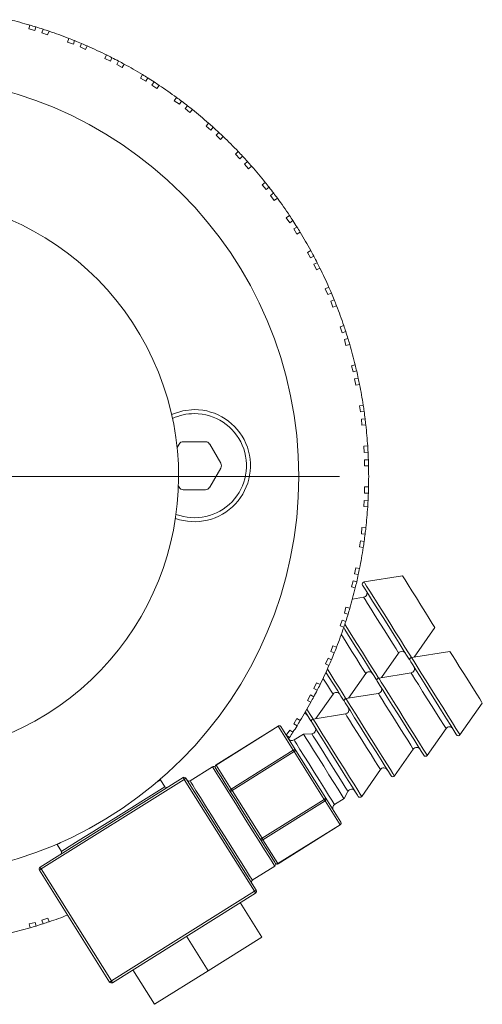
# Model space of a CAD drawing. Header units: inches. Extents: x 2.1 to 30.2, y 1.8 to 20.9.
# Tile 16 of 17: x 17.9 to 19, y 18.4 to 20.9. Entities that reach past the tile are written whole.
import ezdxf

# ---------------------------------------------------------------- set-up
doc = ezdxf.new("R2010")
doc.units = ezdxf.units.IN
doc.header["$MEASUREMENT"] = 0

# ---------------------------------------------------------------- blocks, each defined once
blk = doc.blocks.new('SW_CENTERMARKSYMBOL_0')
at = {"color": 0, "linetype": 'Continuous', "lineweight": 0}
for p, q in [((0, 0.2), (0, 1.0843)), ((0, 0), (0, 0.1)), ((-0.2, 0), (-1.0843, 0)), ((0, 0), (-0.1, 0)), ((0, 0), (0, -0.1)), ((0, 0), (0.1, 0)), ((0.2, 0), (1.0843, 0)), ((0, -0.2), (0, -1.0843))]:
    blk.add_line(p, q, dxfattribs=at)

msp = doc.modelspace()

# ---------------------------------------------------------------- linework, layer by layer
at = {"color": 7, "linetype": 'Continuous', "lineweight": 15}
for p, q in [((17.9115, 20.8386), (17.914, 20.848)), ((17.9286, 20.8436), (17.9262, 20.8347)), ((17.9262, 20.8347), (17.9115, 20.8386)), ((17.9431, 20.8293), (17.9463, 20.838)), ((17.9574, 20.8241), (17.9431, 20.8293)), ((17.9608, 20.8333), (17.9574, 20.8241)), ((18.0062, 20.8064), (18.0095, 20.8155)), ((18.0205, 20.8012), (18.0062, 20.8064)), ((18.0237, 20.8099), (18.0205, 20.8012)), ((18.0369, 20.7944), (18.0408, 20.8028)), ((18.0548, 20.7968), (18.0507, 20.788)), ((18.0507, 20.788), (18.0369, 20.7944)), ((18.0977, 20.7661), (18.1018, 20.7749)), ((18.1115, 20.7596), (18.0977, 20.7661)), ((18.1154, 20.768), (18.1115, 20.7596)), ((18.1272, 20.7515), (18.1318, 20.7595)), ((18.1404, 20.7438), (18.1272, 20.7515)), ((18.1453, 20.7522), (18.1404, 20.7438)), ((18.1853, 20.7179), (18.1902, 20.7263)), ((18.1985, 20.7103), (18.1853, 20.7179)), ((18.2032, 20.7183), (18.1985, 20.7103)), ((18.2135, 20.7008), (18.2188, 20.7084)), ((18.2259, 20.692), (18.2135, 20.7008)), ((18.2315, 20.7), (18.2259, 20.692)), ((18.2684, 20.6623), (18.274, 20.6702)), ((18.2809, 20.6535), (18.2684, 20.6623)), ((18.2862, 20.6611), (18.2809, 20.6535)), ((18.295, 20.6428), (18.3009, 20.6499)), ((18.3066, 20.633), (18.295, 20.6428)), ((18.3129, 20.6404), (18.3066, 20.633)), ((18.3464, 20.5996), (18.3526, 20.6071)), ((18.3581, 20.5898), (18.3464, 20.5996)), ((18.364, 20.5969), (18.3581, 20.5898)), ((18.3711, 20.5779), (18.3777, 20.5844)), ((18.3819, 20.5671), (18.3711, 20.5779)), ((18.3888, 20.574), (18.3819, 20.5671)), ((18.4186, 20.5304), (18.4254, 20.5373)), ((18.4294, 20.5197), (18.4186, 20.5304)), ((18.4359, 20.5262), (18.4294, 20.5197)), ((18.4413, 20.5066), (18.4484, 20.5126)), ((18.4511, 20.4949), (18.4413, 20.5066)), ((18.4585, 20.5012), (18.4511, 20.4949)), ((18.4845, 20.4552), (18.4919, 20.4614)), ((18.4943, 20.4435), (18.4845, 20.4552)), ((18.5014, 20.4495), (18.4943, 20.4435)), ((18.505, 20.4295), (18.5126, 20.4348)), ((18.5138, 20.417), (18.505, 20.4295)), ((18.5217, 20.4226), (18.5138, 20.417)), ((18.5435, 20.3745), (18.5515, 20.3801)), ((18.5523, 20.362), (18.5435, 20.3745)), ((18.5599, 20.3674), (18.5523, 20.362)), ((18.5618, 20.3471), (18.5698, 20.3517)), ((18.5694, 20.3339), (18.5618, 20.3471)), ((18.5778, 20.3388), (18.5694, 20.3339)), ((18.5954, 20.289), (18.6038, 20.2938)), ((18.603, 20.2758), (18.5954, 20.289)), ((18.611, 20.2804), (18.603, 20.2758)), ((18.6112, 20.2601), (18.6196, 20.264)), ((18.6176, 20.2463), (18.6112, 20.2601)), ((18.6264, 20.2504), (18.6176, 20.2463)), ((18.6395, 20.1993), (18.6483, 20.2034)), ((18.646, 20.1855), (18.6395, 20.1993)), ((18.6544, 20.1894), (18.646, 20.1855)), ((18.6528, 20.1691), (18.6615, 20.1723)), ((18.658, 20.1548), (18.6528, 20.1691)), ((18.6671, 20.1581), (18.658, 20.1548)), ((18.6757, 20.106), (18.6848, 20.1094)), ((18.6809, 20.0917), (18.6757, 20.106)), ((18.6896, 20.0949), (18.6809, 20.0917)), ((18.6863, 20.0748), (18.6952, 20.0772)), ((18.6902, 20.0601), (18.6863, 20.0748)), ((18.6996, 20.0626), (18.6902, 20.0601)), ((18.7036, 20.01), (18.713, 20.0125)), ((18.7076, 19.9953), (18.7036, 20.01)), ((18.7165, 19.9977), (18.7076, 19.9953)), ((18.7114, 19.978), (18.7205, 19.9796)), ((18.7141, 19.963), (18.7114, 19.978)), ((18.7236, 19.9647), (18.7141, 19.963)), ((18.7231, 19.9119), (18.7326, 19.9136)), ((18.7257, 19.8969), (18.7231, 19.9119)), ((18.7348, 19.8985), (18.7257, 19.8969)), ((18.728, 19.8794), (18.7373, 19.8802)), ((18.7294, 19.8642), (18.728, 19.8794)), ((18.739, 19.865), (18.7294, 19.8642)), ((18.2804, 19.818), (18.2753, 19.8093)), ((18.3451, 19.8239), (18.2906, 19.8239)), ((18.3826, 19.7708), (18.3554, 19.818)), ((18.7339, 19.8125), (18.7436, 19.8134)), ((18.7352, 19.7973), (18.7339, 19.8125)), ((18.7444, 19.7981), (18.7352, 19.7973)), ((18.736, 19.7796), (18.7453, 19.7796)), ((18.736, 19.7644), (18.736, 19.7796)), ((18.3554, 19.7117), (18.3826, 19.759)), ((18.7457, 19.7644), (18.736, 19.7644)), ((18.2786, 19.7148), (18.2804, 19.7117)), ((18.2906, 19.7058), (18.3451, 19.7058)), ((18.736, 19.7125), (18.7457, 19.7125)), ((18.736, 19.6973), (18.736, 19.7125)), ((18.7453, 19.6973), (18.736, 19.6973)), ((18.7339, 19.6644), (18.7352, 19.6796)), ((18.7436, 19.6636), (18.7339, 19.6644)), ((18.7352, 19.6796), (18.7445, 19.6788)), ((18.7281, 19.5976), (18.7294, 19.6127)), ((18.7294, 19.6127), (18.7391, 19.6119)), ((18.7373, 19.5968), (18.7281, 19.5976)), ((18.7231, 19.565), (18.7258, 19.58)), ((18.7327, 19.5633), (18.7231, 19.565)), ((18.7258, 19.58), (18.7349, 19.5784)), ((18.7115, 19.4989), (18.7141, 19.5139)), ((18.7141, 19.5139), (18.7237, 19.5122)), ((18.7206, 19.4973), (18.7115, 19.4989)), ((18.829, 19.4942), (18.7346, 19.479)), ((18.7037, 19.4669), (18.7076, 19.4816)), ((18.7131, 19.4644), (18.7037, 19.4669)), ((18.7076, 19.4816), (18.7166, 19.4792)), ((18.7336, 19.4413), (18.706, 19.4369)), ((18.6863, 19.4021), (18.6903, 19.4168)), ((18.6903, 19.4168), (18.6996, 19.4143)), ((18.6953, 19.3997), (18.6863, 19.4021)), ((18.6758, 19.3709), (18.681, 19.3852)), ((18.6849, 19.3676), (18.6758, 19.3709)), ((18.681, 19.3852), (18.6897, 19.382)), ((18.8577, 19.2943), (18.9086, 19.3671)), ((18.6528, 19.3078), (18.6581, 19.3221)), ((18.6581, 19.3221), (18.6672, 19.3188)), ((18.6616, 19.3046), (18.6528, 19.3078)), ((18.7772, 19.2438), (18.8195, 19.3043)), ((18.9454, 19.3084), (18.851, 19.2932)), ((18.6396, 19.2776), (18.6461, 19.2915)), ((18.6484, 19.2735), (18.6396, 19.2776)), ((18.6461, 19.2915), (18.6545, 19.2875)), ((18.6967, 19.1933), (18.739, 19.2538)), ((18.85, 19.2556), (18.7706, 19.2427)), ((18.6113, 19.2168), (18.6177, 19.2306)), ((18.6177, 19.2306), (18.6265, 19.2265)), ((18.5955, 19.1879), (18.6031, 19.2011)), ((18.6031, 19.2011), (18.6111, 19.1965)), ((18.6197, 19.2129), (18.6113, 19.2168)), ((18.6162, 19.1429), (18.6585, 19.2033)), ((18.7696, 19.2051), (18.6901, 19.1923)), ((18.6039, 19.1831), (18.5955, 19.1879)), ((18.9703, 19.103), (19.0251, 19.1813)), ((18.6891, 19.1546), (18.6096, 19.1418)), ((18.5235, 19.1248), (18.371, 19.0292)), ((18.5619, 19.1298), (18.5696, 19.143)), ((18.57, 19.1252), (18.5619, 19.1298)), ((18.5696, 19.143), (18.578, 19.1381)), ((18.5239, 19.1242), (18.3714, 19.0286)), ((18.5607, 19.0655), (18.5239, 19.1242)), ((18.5304, 19.1232), (18.5672, 19.0645)), ((18.5437, 19.1024), (18.5524, 19.1149)), ((18.5517, 19.0968), (18.5437, 19.1024)), ((18.5524, 19.1149), (18.56, 19.1095)), ((18.5858, 19.1051), (18.5627, 19.0906)), ((18.6062, 19.1059), (18.5858, 19.1051)), ((18.8898, 19.0525), (18.936, 19.1185)), ((18.5492, 19.0932), (18.5517, 19.0968)), ((18.4082, 18.9699), (18.5607, 19.0655)), ((18.563, 19.0619), (18.4105, 18.9663)), ((18.6366, 18.9445), (18.563, 19.0619)), ((18.5672, 19.0645), (18.6408, 18.9471)), ((18.8093, 19.0021), (18.8555, 19.0681)), ((18.3714, 19.0286), (18.4082, 18.9699)), ((18.3623, 19.0243), (18.3072, 18.9897)), ((18.7288, 18.9516), (18.775, 19.0176)), ((17.9387, 18.7775), (18.2903, 18.998)), ((18.2929, 18.9937), (17.9413, 18.7733)), ((18.2452, 18.9756), (18.2346, 18.9926)), ((18.4656, 18.7184), (18.2929, 18.9937)), ((18.2972, 18.9964), (18.4698, 18.721)), ((18.1182, 18.896), (18.2452, 18.9756)), ((18.4105, 18.9663), (18.4841, 18.8489)), ((18.6854, 18.9462), (18.695, 18.9642)), ((18.4841, 18.8489), (18.6366, 18.9445)), ((18.6389, 18.9408), (18.4864, 18.8452)), ((18.6757, 18.8821), (18.6389, 18.9408)), ((18.6408, 18.9471), (18.6776, 18.8884)), ((18.6623, 18.9317), (18.6854, 18.9462)), ((18.5232, 18.7865), (18.6757, 18.8821)), ((18.5235, 18.7859), (18.676, 18.8816)), ((18.4864, 18.8452), (18.5232, 18.7865)), ((17.9804, 18.8332), (17.9911, 18.8163)), ((17.9371, 18.7706), (17.9413, 18.7733)), ((18.1097, 18.4953), (17.9371, 18.7706)), ((17.9413, 18.7733), (18.114, 18.4979)), ((18.4602, 18.7457), (18.5153, 18.7802)), ((18.114, 18.4979), (18.4656, 18.7184)), ((18.4682, 18.7141), (18.1166, 18.4937)), ((18.4836, 18.6058), (18.4305, 18.6905)), ((17.9118, 18.6381), (17.9265, 18.6421)), ((17.9265, 18.6421), (17.9289, 18.6331)), ((17.9434, 18.6474), (17.9577, 18.6526)), ((17.9466, 18.6387), (17.9434, 18.6474)), ((17.9577, 18.6526), (17.961, 18.6435)), ((17.9143, 18.6288), (17.9118, 18.6381)), ((18.3519, 18.5232), (18.2988, 18.6079)), ((18.4836, 18.6058), (18.3519, 18.5232)), ((18.2201, 18.4406), (18.167, 18.5253)), ((18.3519, 18.5232), (18.2201, 18.4406))]:
    msp.add_line(p, q, dxfattribs=at)
at = {"color": 7, "linetype": 'Continuous', "lineweight": 15, "flags": 128}
for points in [[(18.3179, 19.9027), (18.2892, 19.8996), (18.2619, 19.8908)], [(18.9086, 19.3671), (18.907, 19.3697), (18.9023, 19.3772), (18.8949, 19.389), (18.8853, 19.4042), (18.8745, 19.4216), (18.8631, 19.4397), (18.8522, 19.457), (18.8427, 19.4723), (18.8353, 19.4841), (18.8306, 19.4916), (18.829, 19.4942), (18.829, 19.4942)], [(18.8455, 19.289), (18.8438, 19.2916), (18.8389, 19.2994), (18.8311, 19.3119), (18.8208, 19.3284), (18.8086, 19.3478), (18.7952, 19.3692), (18.7814, 19.3912), (18.768, 19.4125), (18.7558, 19.432), (18.7455, 19.4484), (18.7377, 19.4609), (18.7328, 19.4687), (18.7311, 19.4714), (18.7311, 19.4714)], [(18.7346, 19.479), (18.7362, 19.4764), (18.7409, 19.4689), (18.7485, 19.4567), (18.7586, 19.4407), (18.7706, 19.4215), (18.7838, 19.4004), (18.7977, 19.3783), (18.8113, 19.3566), (18.824, 19.3363), (18.8351, 19.3186), (18.844, 19.3044), (18.8502, 19.2945), (18.851, 19.2932)], [(18.8195, 19.3043), (18.8179, 19.3068), (18.8132, 19.3143), (18.8059, 19.326), (18.7963, 19.3413), (18.7853, 19.3589), (18.7736, 19.3775), (18.7621, 19.3957), (18.7518, 19.4123), (18.7432, 19.426), (18.7371, 19.4356), (18.734, 19.4407), (18.7336, 19.4413)], [(18.765, 19.2385), (18.7633, 19.2412), (18.7585, 19.249), (18.7506, 19.2615), (18.7403, 19.2779), (18.7281, 19.2974), (18.7147, 19.3187), (18.7009, 19.3407), (18.6875, 19.3621), (18.6846, 19.3667)], [(18.6875, 19.3752), (18.6901, 19.3711), (18.7034, 19.3499), (18.7172, 19.3279), (18.7308, 19.3061), (18.7435, 19.2859), (18.7546, 19.2681), (18.7635, 19.254), (18.7697, 19.244), (18.7706, 19.2427)], [(18.739, 19.2538), (18.7374, 19.2564), (18.7328, 19.2638), (18.7254, 19.2756), (18.7158, 19.2908), (18.7048, 19.3084), (18.6931, 19.327), (18.6817, 19.3453), (18.6788, 19.3499)], [(19.0251, 19.1813), (19.0235, 19.1839), (19.0188, 19.1914), (19.0114, 19.2033), (19.0018, 19.2185), (18.9909, 19.2358), (18.9796, 19.2539), (18.9687, 19.2713), (18.9592, 19.2865), (18.9517, 19.2983), (18.947, 19.3059), (18.9454, 19.3084), (18.9454, 19.3084)], [(18.8455, 19.289), (18.8463, 19.288), (18.8469, 19.2875)], [(18.962, 19.1032), (18.9603, 19.1059), (18.9554, 19.1137), (18.9476, 19.1262), (18.9373, 19.1426), (18.9251, 19.1621), (18.9117, 19.1834), (18.8979, 19.2054), (18.8845, 19.2268), (18.8723, 19.2462), (18.862, 19.2627), (18.8541, 19.2752), (18.8493, 19.283), (18.8476, 19.2856), (18.8476, 19.2856)], [(18.851, 19.2932), (18.8526, 19.2906), (18.8574, 19.2831), (18.865, 19.271), (18.8751, 19.2549), (18.887, 19.2358), (18.9003, 19.2146), (18.9141, 19.1926), (18.9278, 19.1708), (18.9405, 19.1506), (18.9516, 19.1329), (18.9605, 19.1187), (18.9667, 19.1087), (18.9699, 19.1037), (18.9703, 19.103)], [(18.6845, 19.1881), (18.6829, 19.1907), (18.678, 19.1985), (18.6701, 19.211), (18.6598, 19.2274), (18.6476, 19.2469), (18.6411, 19.2572)], [(18.6446, 19.2648), (18.6503, 19.2557), (18.663, 19.2354), (18.6741, 19.2177), (18.683, 19.2035), (18.6892, 19.1936), (18.6901, 19.1923)], [(18.936, 19.1185), (18.9344, 19.1211), (18.9297, 19.1285), (18.9223, 19.1403), (18.9128, 19.1555), (18.9017, 19.1731), (18.8901, 19.1917), (18.8786, 19.21), (18.8682, 19.2266), (18.8597, 19.2402), (18.8536, 19.2499), (18.8504, 19.2549), (18.85, 19.2556)], [(18.6585, 19.2033), (18.6569, 19.2059), (18.6523, 19.2133), (18.6449, 19.2251), (18.6353, 19.2403), (18.6341, 19.2422)], [(18.765, 19.2385), (18.7658, 19.2376), (18.7664, 19.2371)], [(18.8815, 19.0528), (18.8798, 19.0554), (18.8749, 19.0632), (18.8671, 19.0757), (18.8568, 19.0922), (18.8446, 19.1116), (18.8312, 19.133), (18.8174, 19.1549), (18.804, 19.1763), (18.7918, 19.1958), (18.7815, 19.2122), (18.7737, 19.2247), (18.7688, 19.2325), (18.7671, 19.2352), (18.7671, 19.2352)], [(18.7706, 19.2427), (18.7722, 19.2402), (18.7769, 19.2326), (18.7845, 19.2205), (18.7946, 19.2044), (18.8066, 19.1853), (18.8198, 19.1642), (18.8336, 19.1421), (18.8473, 19.1204), (18.86, 19.1001), (18.8711, 19.0824), (18.88, 19.0682), (18.8862, 19.0583), (18.8894, 19.0532), (18.8898, 19.0525)], [(18.8555, 19.0681), (18.8539, 19.0706), (18.8492, 19.078), (18.8418, 19.0898), (18.8323, 19.105), (18.8213, 19.1226), (18.8096, 19.1413), (18.7981, 19.1595), (18.7877, 19.1761), (18.7792, 19.1897), (18.7731, 19.1994), (18.77, 19.2045), (18.7696, 19.2051)], [(18.6845, 19.1881), (18.6853, 19.1871), (18.6859, 19.1866)], [(18.801, 19.0023), (18.7993, 19.0049), (18.7944, 19.0127), (18.7866, 19.0252), (18.7763, 19.0417), (18.7641, 19.0612), (18.7507, 19.0825), (18.7369, 19.1045), (18.7235, 19.1258), (18.7113, 19.1453), (18.701, 19.1618), (18.6932, 19.1742), (18.6883, 19.182), (18.6866, 19.1847), (18.6866, 19.1847)], [(18.6901, 19.1923), (18.6917, 19.1897), (18.6964, 19.1822), (18.704, 19.17), (18.7141, 19.154), (18.7261, 19.1348), (18.7393, 19.1137), (18.7532, 19.0917), (18.7668, 19.0699), (18.7795, 19.0496), (18.7906, 19.0319), (18.7995, 19.0177), (18.8057, 19.0078), (18.8089, 19.0027), (18.8093, 19.0021)], [(18.604, 19.1376), (18.6024, 19.1402), (18.5975, 19.148), (18.5905, 19.1592)], [(18.5944, 19.166), (18.6025, 19.153), (18.6088, 19.1431), (18.6096, 19.1418)], [(18.775, 19.0176), (18.7734, 19.0201), (18.7687, 19.0276), (18.7614, 19.0393), (18.7518, 19.0546), (18.7408, 19.0722), (18.7291, 19.0908), (18.7176, 19.1091), (18.7073, 19.1256), (18.6987, 19.1393), (18.6926, 19.149), (18.6895, 19.154), (18.6891, 19.1546)], [(18.5239, 19.1242), (18.5237, 19.1245), (18.5236, 19.1247), (18.5235, 19.1248), (18.5235, 19.1248)], [(18.604, 19.1376), (18.6048, 19.1366), (18.6054, 19.1361)], [(18.7205, 18.9518), (18.7188, 18.9545), (18.7139, 18.9623), (18.7061, 18.9748), (18.6958, 18.9912), (18.6836, 19.0107), (18.6702, 19.032), (18.6564, 19.054), (18.643, 19.0754), (18.6308, 19.0948), (18.6205, 19.1113), (18.6127, 19.1238), (18.6078, 19.1316), (18.6061, 19.1342), (18.6061, 19.1342)], [(18.6096, 19.1418), (18.6112, 19.1392), (18.6159, 19.1317), (18.6235, 19.1196), (18.6336, 19.1035), (18.6456, 19.0844), (18.6588, 19.0632), (18.6727, 19.0412), (18.6863, 19.0194), (18.699, 18.9992), (18.7101, 18.9815), (18.719, 18.9673), (18.7252, 18.9574), (18.7284, 18.9523), (18.7288, 18.9516)], [(18.6854, 18.9462), (18.6837, 18.949), (18.6788, 18.9569), (18.6709, 18.9695), (18.6605, 18.986), (18.6485, 19.0051), (18.6356, 19.0257), (18.6228, 19.0462), (18.6107, 19.0654), (18.6004, 19.0818), (18.5925, 19.0945), (18.5875, 19.1024), (18.5858, 19.1051), (18.5858, 19.1051)], [(18.695, 18.9642), (18.6934, 18.9669), (18.6886, 18.9746), (18.6809, 18.9867), (18.6711, 19.0025), (18.6597, 19.0207), (18.6476, 19.0399), (18.6358, 19.0588), (18.625, 19.0759), (18.6162, 19.09), (18.6099, 19.1), (18.6066, 19.1052), (18.6062, 19.1059)], [(18.5627, 19.0906), (18.5644, 19.0879), (18.5694, 19.0799), (18.5773, 19.0673), (18.5876, 19.0509), (18.5996, 19.0317), (18.6125, 19.0112), (18.6254, 18.9906), (18.6374, 18.9714), (18.6477, 18.955), (18.6556, 18.9424), (18.6606, 18.9344), (18.6623, 18.9317)], [(18.563, 19.0619), (18.5626, 19.0624), (18.5623, 19.063), (18.562, 19.0635), (18.5616, 19.064), (18.5614, 19.0645), (18.5611, 19.0649), (18.5609, 19.0652), (18.5607, 19.0655)], [(18.563, 19.0619), (18.5638, 19.0624), (18.5646, 19.0629), (18.5653, 19.0634), (18.566, 19.0638), (18.5665, 19.0641), (18.5669, 19.0643), (18.5671, 19.0645), (18.5672, 19.0645)], [(18.3714, 19.0286), (18.3712, 19.0289), (18.3711, 19.0291), (18.371, 19.0292), (18.371, 19.0292)], [(18.5153, 18.7802), (18.5136, 18.7829), (18.5087, 18.7908), (18.5007, 18.8036), (18.49, 18.8206), (18.477, 18.8413), (18.4624, 18.8646), (18.4468, 18.8895), (18.4308, 18.915), (18.4152, 18.94), (18.4006, 18.9633), (18.3876, 18.9839), (18.3769, 19.001), (18.3689, 19.0137), (18.364, 19.0216), (18.3623, 19.0243), (18.3623, 19.0243)], [(18.3692, 19.0227), (18.3708, 19.0201), (18.3756, 19.0125), (18.3833, 19.0002), (18.3936, 18.9837), (18.4061, 18.9638), (18.4202, 18.9413), (18.4353, 18.9172), (18.4508, 18.8926), (18.4659, 18.8685), (18.48, 18.846), (18.4924, 18.8261), (18.5028, 18.8096), (18.5105, 18.7973), (18.5153, 18.7897), (18.5169, 18.7871)], [(18.2346, 18.9926), (18.2341, 18.9923), (18.2325, 18.9912), (18.2298, 18.9896), (18.2261, 18.9872)], [(18.2903, 18.998), (18.2903, 18.9979), (18.2905, 18.9976), (18.2907, 18.9973), (18.291, 18.9967), (18.2914, 18.9961), (18.2919, 18.9954), (18.2924, 18.9946), (18.2929, 18.9937)], [(18.2972, 18.9964), (18.2971, 18.9963), (18.2968, 18.9962), (18.2964, 18.9959), (18.2959, 18.9956), (18.2953, 18.9952), (18.2945, 18.9947), (18.2937, 18.9943), (18.2929, 18.9937)], [(18.3072, 18.9897), (18.3089, 18.9871), (18.3138, 18.9792), (18.3218, 18.9664), (18.3325, 18.9494), (18.3455, 18.9287), (18.3601, 18.9054), (18.3757, 18.8805), (18.3917, 18.855), (18.4074, 18.83), (18.422, 18.8067), (18.4349, 18.7861), (18.4456, 18.769), (18.4536, 18.7563), (18.4586, 18.7484), (18.4602, 18.7457)], [(18.4062, 18.9636), (18.4063, 18.9637), (18.4066, 18.9638), (18.4069, 18.9641), (18.4075, 18.9644), (18.4081, 18.9648), (18.4088, 18.9652), (18.4096, 18.9657), (18.4105, 18.9663)], [(18.4105, 18.9663), (18.4101, 18.9668), (18.4098, 18.9674), (18.4095, 18.9679), (18.4091, 18.9684), (18.4088, 18.9688), (18.4086, 18.9693), (18.4084, 18.9696), (18.4082, 18.9699)], [(18.6366, 18.9445), (18.6374, 18.945), (18.6382, 18.9455), (18.6389, 18.946), (18.6396, 18.9464), (18.6401, 18.9467), (18.6405, 18.9469), (18.6407, 18.9471), (18.6408, 18.9471)], [(18.6389, 18.9408), (18.6387, 18.9411), (18.6385, 18.9415), (18.6382, 18.9419), (18.6379, 18.9424), (18.6376, 18.9429), (18.6373, 18.9434), (18.6369, 18.9439), (18.6366, 18.9445)], [(17.9911, 18.8163), (17.9925, 18.8172), (17.999, 18.8212), (18.0103, 18.8283), (18.026, 18.8382), (18.0456, 18.8504), (18.068, 18.8645), (18.0926, 18.8799), (18.1182, 18.896)], [(18.676, 18.8816), (18.676, 18.8816), (18.6759, 18.8817), (18.6758, 18.8819), (18.6757, 18.8821)], [(17.989, 18.8386), (17.9853, 18.8362), (17.9826, 18.8346), (17.981, 18.8336), (17.9804, 18.8332)], [(18.4798, 18.8462), (18.4799, 18.8463), (18.4802, 18.8464), (18.4806, 18.8467), (18.4811, 18.847), (18.4817, 18.8474), (18.4825, 18.8478), (18.4832, 18.8483), (18.4841, 18.8489)], [(18.4864, 18.8452), (18.4862, 18.8455), (18.486, 18.8459), (18.4857, 18.8463), (18.4854, 18.8467), (18.4851, 18.8472), (18.4848, 18.8478), (18.4844, 18.8483), (18.4841, 18.8489)], [(18.5235, 18.7859), (18.5235, 18.786), (18.5234, 18.7861), (18.5233, 18.7863), (18.5232, 18.7865)], [(17.9387, 18.7775), (17.9387, 18.7774), (17.9389, 18.7772), (17.9391, 18.7768), (17.9394, 18.7763), (17.9398, 18.7756), (17.9403, 18.7749), (17.9408, 18.7741), (17.9413, 18.7733)], [(18.4656, 18.7184), (18.4664, 18.7189), (18.4672, 18.7194), (18.4679, 18.7199), (18.4686, 18.7203), (18.4691, 18.7206), (18.4695, 18.7208), (18.4697, 18.721), (18.4698, 18.721)], [(18.4656, 18.7184), (18.4661, 18.7176), (18.4666, 18.7168), (18.467, 18.716), (18.4674, 18.7154), (18.4678, 18.7149), (18.468, 18.7145), (18.4682, 18.7142), (18.4682, 18.7141)], [(18.114, 18.4979), (18.1131, 18.4974), (18.1123, 18.4969), (18.1116, 18.4964), (18.111, 18.496), (18.1104, 18.4957), (18.11, 18.4955), (18.1098, 18.4953), (18.1097, 18.4953)], [(18.114, 18.4979), (18.1145, 18.4971), (18.115, 18.4963), (18.1154, 18.4956), (18.1158, 18.4949), (18.1162, 18.4944), (18.1164, 18.494), (18.1166, 18.4938), (18.1166, 18.4937)]]:
    msp.add_lwpolyline(points, dxfattribs=at)
at = {"color": 7, "linetype": 'Continuous', "lineweight": 15}
msp.add_circle((17.59, 19.7383), 0.9843, dxfattribs=at)
for centre, radius, start, end in [((17.59, 19.7383), 1.156, 73.7213, 76.293), ((17.59, 19.7383), 1.156, 72.966, 73.7213), ((17.59, 19.7383), 1.156, 72.0483, 72.966), ((17.59, 19.7383), 1.156, 71.293, 72.0483), ((17.59, 19.7383), 1.156, 68.7213, 71.293), ((17.59, 19.7383), 1.156, 67.966, 68.7213), ((17.59, 19.7383), 1.156, 67.0483, 67.966), ((17.59, 19.7383), 1.156, 66.293, 67.0483), ((17.59, 19.7383), 1.156, 63.7213, 66.293), ((17.59, 19.7383), 1.156, 62.966, 63.7213), ((17.59, 19.7383), 1.156, 62.0483, 62.966), ((17.59, 19.7383), 1.156, 61.293, 62.0483), ((17.59, 19.7383), 1.156, 58.7213, 61.293), ((17.59, 19.7383), 1.156, 57.966, 58.7213), ((17.59, 19.7383), 1.156, 57.0483, 57.966), ((17.59, 19.7383), 1.156, 56.293, 57.0483), ((17.59, 19.7383), 1.156, 53.7213, 56.293), ((17.59, 19.7383), 1.156, 52.966, 53.7213), ((17.59, 19.7383), 1.156, 52.0483, 52.966), ((17.59, 19.7383), 1.156, 51.293, 52.0483), ((17.59, 19.7383), 1.156, 48.7213, 51.293), ((17.59, 19.7383), 1.156, 47.966, 48.7213), ((17.59, 19.7383), 1.156, 47.0483, 47.966), ((17.59, 19.7383), 1.156, 46.293, 47.0483), ((17.59, 19.7383), 1.156, 43.7213, 46.293), ((17.59, 19.7383), 1.156, 42.966, 43.7213), ((17.59, 19.7383), 1.156, 42.0483, 42.966), ((17.59, 19.7383), 1.156, 41.293, 42.0483), ((17.59, 19.7383), 1.156, 38.7213, 41.293), ((17.59, 19.7383), 1.156, 37.966, 38.7213), ((17.59, 19.7383), 1.156, 37.0483, 37.966), ((17.59, 19.7383), 1.156, 36.293, 37.0483), ((17.59, 19.7383), 0.689, 125.3635, 118.8119), ((17.59, 19.7383), 1.156, 33.7213, 36.293), ((17.59, 19.7383), 1.156, 32.966, 33.7213), ((17.59, 19.7383), 1.156, 32.0483, 32.966), ((17.59, 19.7383), 1.156, 31.293, 32.0483), ((17.59, 19.7383), 1.156, 28.7213, 31.293), ((17.59, 19.7383), 1.156, 27.966, 28.7213), ((17.59, 19.7383), 1.156, 27.0483, 27.966), ((17.59, 19.7383), 1.156, 26.293, 27.0483), ((17.59, 19.7383), 1.156, 23.7213, 26.293), ((17.59, 19.7383), 1.156, 22.966, 23.7213), ((17.59, 19.7383), 1.156, 22.0483, 22.966), ((17.59, 19.7383), 1.156, 21.293, 22.0483), ((17.59, 19.7383), 1.156, 18.7213, 21.293), ((17.59, 19.7383), 1.156, 17.966, 18.7213), ((17.59, 19.7383), 1.156, 17.0483, 17.966), ((17.59, 19.7383), 1.156, 16.293, 17.0483), ((17.59, 19.7383), 1.156, 13.7213, 16.293), ((17.59, 19.7383), 1.156, 12.966, 13.7213), ((17.59, 19.7383), 1.156, 12.0483, 12.966), ((17.59, 19.7383), 1.156, 11.293, 12.0483), ((17.59, 19.7383), 1.156, 8.7213, 11.293), ((18.3179, 19.7649), 0.1378, 250.2125, 90), ((17.59, 19.7383), 1.156, 7.966, 8.7213), ((18.3179, 19.7649), 0.128, 90, 114.869), ((18.3179, 19.7649), 0.128, 249.3065, 90), ((17.59, 19.7383), 1.156, 7.0483, 7.966), ((17.59, 19.7383), 1.156, 6.293, 7.0483), ((17.59, 19.7383), 1.156, 3.7213, 6.293), ((18.2906, 19.8121), 0.0118, 90, 150), ((18.3451, 19.8121), 0.0118, 30, 90), ((17.59, 19.7383), 1.156, 2.966, 3.7213), ((17.59, 19.7383), 1.156, 2.0483, 2.966), ((17.59, 19.7383), 1.156, 1.293, 2.0483), ((18.3724, 19.7649), 0.0118, 330, 30), ((17.59, 19.7383), 1.156, 358.7213, 1.293), ((18.2906, 19.7176), 0.0118, 210, 270), ((18.3451, 19.7176), 0.0118, 270, 330), ((17.59, 19.7383), 1.156, 357.966, 358.7213), ((17.59, 19.7383), 1.156, 357.0483, 357.966), ((17.59, 19.7383), 1.156, 353.7213, 356.293), ((17.59, 19.7383), 1.156, 356.293, 357.0483), ((17.59, 19.7383), 1.156, 352.966, 353.7213), ((17.59, 19.7383), 1.156, 352.0483, 352.966), ((17.59, 19.7383), 1.156, 348.7213, 351.293), ((17.59, 19.7383), 1.156, 351.293, 352.0483), ((17.59, 19.7383), 1.156, 347.966, 348.7213), ((17.59, 19.7383), 1.156, 347.0483, 347.966), ((17.59, 19.7383), 1.156, 343.7213, 346.293), ((17.59, 19.7383), 1.156, 346.293, 347.0483), ((18.7354, 19.474), 0.005, 99.16, 212.0877), ((18.732, 19.4512), 0.01, 279.16, 32.0877), ((17.59, 19.7383), 1.156, 342.0483, 342.966), ((17.59, 19.7383), 1.156, 342.966, 343.7213), ((17.59, 19.7383), 1.156, 338.7213, 341.293), ((17.59, 19.7383), 1.156, 341.293, 342.0483), ((17.59, 19.7383), 1.156, 337.966, 338.7213), ((17.59, 19.7383), 1.156, 337.0483, 337.966), ((18.8277, 19.2985), 0.01, 32.0877, 145.0154), ((17.59, 19.7383), 1.156, 333.7213, 336.293), ((17.59, 19.7383), 1.156, 336.293, 337.0483), ((18.8518, 19.2883), 0.005, 99.16, 212.0877), ((18.8484, 19.2654), 0.01, 279.16, 32.0877), ((18.7472, 19.2481), 0.01, 32.0877, 145.0154), ((17.59, 19.7383), 1.156, 332.966, 333.7213), ((18.7713, 19.2378), 0.005, 99.16, 212.0877), ((17.59, 19.7383), 1.156, 332.0483, 332.966), ((18.6667, 19.1976), 0.01, 32.0877, 145.0154), ((18.768, 19.215), 0.01, 279.16, 32.0877), ((17.59, 19.7383), 1.156, 328.7213, 331.293), ((17.59, 19.7383), 1.156, 331.293, 332.0483), ((18.6909, 19.1873), 0.005, 99.16, 212.0877), ((18.5874, 19.1453), 0.01, 32.0877, 85.4686), ((18.6875, 19.1645), 0.01, 279.16, 32.0877), ((18.5262, 19.1206), 0.005, 90, 122.0877), ((18.5266, 19.1204), 0.0047, 36.4896, 125.899), ((18.5262, 19.1206), 0.005, 32.0877, 90), ((17.59, 19.7383), 1.156, 327.0483, 327.966), ((17.59, 19.7383), 1.156, 327.966, 328.7213), ((18.6104, 19.1369), 0.005, 99.16, 212.0877), ((17.59, 19.7383), 1.156, 326.293, 327.0483), ((18.6058, 19.1159), 0.01, 272.2296, 32.0877), ((18.9442, 19.1128), 0.01, 32.0877, 145.0154), ((18.9662, 19.1059), 0.005, 212.0877, 325.0154), ((18.5574, 19.0991), 0.01, 212.0877, 302.0877), ((18.5634, 19.0617), 0.0047, 36.4897, 125.899), ((18.8637, 19.0623), 0.01, 32.0877, 145.0154), ((18.8857, 19.0554), 0.005, 212.0877, 325.0154), ((18.3737, 19.025), 0.005, 122.0877, 212.0877), ((18.3736, 19.0245), 0.0047, 118.2767, 207.6862), ((18.365, 19.02), 0.005, 32.0877, 122.0877), ((18.7832, 19.0119), 0.01, 32.0877, 145.0154), ((18.2304, 18.9899), 0.005, 32.0877, 49.1063), ((18.2929, 18.9937), 0.005, 32.0877, 122.0877), ((18.3046, 18.994), 0.005, 212.0877, 302.0877), ((18.8052, 19.0049), 0.005, 212.0877, 325.0154), ((18.2495, 18.9783), 0.005, 212.0877, 302.0877), ((18.4104, 18.9658), 0.0047, 118.2758, 207.687), ((18.7039, 18.9595), 0.01, 32.0877, 151.9458), ((18.6366, 18.945), 0.0047, 298.2759, 27.6869), ((18.6676, 18.9233), 0.01, 122.0877, 212.0877), ((18.7247, 18.9545), 0.005, 212.0877, 325.0154), ((18.6735, 18.8863), 0.0047, 298.2766, 27.6863), ((18.6734, 18.8858), 0.005, 302.0877, 32.0877), ((17.9847, 18.8359), 0.005, 195.0691, 212.0877), ((18.4836, 18.849), 0.0047, 216.4896, 305.899), ((17.9868, 18.8136), 0.005, 302.0877, 32.0877), ((18.5126, 18.7845), 0.005, 302.0877, 32.0877), ((18.5209, 18.7902), 0.005, 212.0877, 302.0877), ((18.5204, 18.7903), 0.0047, 216.4892, 305.8997), ((17.9413, 18.7733), 0.005, 122.0877, 212.0877), ((18.4629, 18.7415), 0.005, 122.0877, 212.0877), ((18.4656, 18.7184), 0.005, 302.0877, 32.0877), ((17.59, 19.7383), 1.156, 287.966, 288.7213), ((17.59, 19.7383), 1.156, 288.7213, 291.1168), ((17.59, 19.7383), 1.156, 283.7213, 286.293), ((17.59, 19.7383), 1.156, 286.293, 287.0483), ((17.59, 19.7383), 1.156, 287.0483, 287.966), ((18.114, 18.4979), 0.005, 212.0877, 302.0877)]:
    msp.add_arc(centre, radius, start, end, dxfattribs=at)

# ---------------------------------------------------------------- block references
at = {"color": 7, "linetype": 'Continuous', "lineweight": 0}
msp.add_blockref('SW_CENTERMARKSYMBOL_0', (17.59, 19.7383), dxfattribs=at)

doc.saveas('drawing.dxf')
